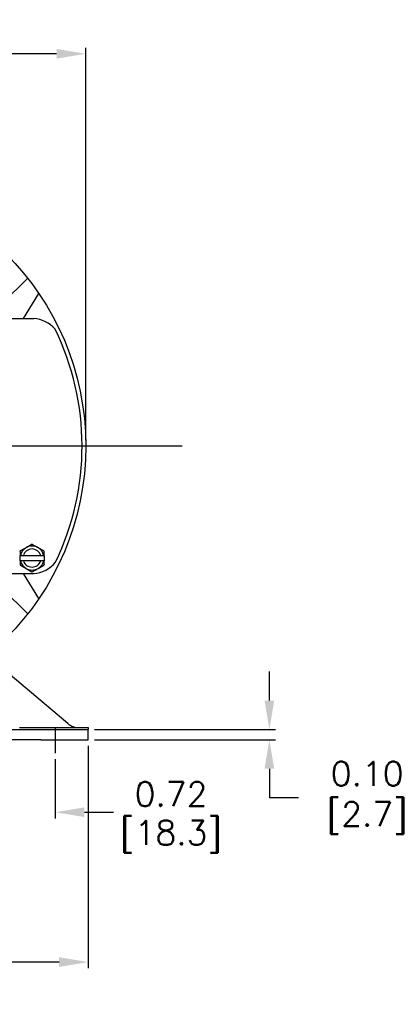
# Model space of a CAD drawing. Extents: x 897.4 to 937.4, y -8.5 to 19.5.
# Tile 5 of 6: x 911.8 to 915.7, y -0.1 to 10. Entities that reach past the tile are written whole.
import ezdxf

# ---------------------------------------------------------------- set-up
doc = ezdxf.new("R2010")
doc.units = 0
doc.header["$LTSCALE"] = 4
doc.header["$MEASUREMENT"] = 0
doc.linetypes.add('CENTER2', pattern=[1.125, 0.75, -0.125, 0.125, -0.125])
doc.layers.get('0').update_dxf_attribs({"linetype": 'CONTINUOUS'})
doc.layers.get('DEFPOINTS').update_dxf_attribs({"linetype": 'CONTINUOUS'})
for name, color, linetype in [('CENTER', 40, 'CENTER2'), ('DIMENSIONS', 140, 'CONTINUOUS'), ('DIMENSIONS @ 1', 140, 'CONTINUOUS'), ('TEXT', 140, 'CONTINUOUS'), ('TEXT @ 1', 140, 'CONTINUOUS')]:
    doc.layers.add(name, color=color, linetype=linetype)
doc.styles.get("Standard").update_dxf_attribs({"font": 'romans.shx'})
doc.dimstyles.get("Standard").update_dxf_attribs({"dimtxt": 0.25, "dimasz": 0.3, "dimexe": 0.0625, "dimexo": 0.0625, "dimgap": 0.0625, "dimtad": 0, "dimtih": 1, "dimtoh": 1, "dimzin": 0, "dimdsep": 46, "dimtxsty": 'Standard', "dimcen": 0, "dimadec": 0, "dimazin": 0, "dimtfac": 1, "dimtofl": 0, "dimtmove": 0, "dimatfit": 3, "dimfxl": 0, "dimtolj": 1, "dimtzin": 0, "dimarcsym": 0})

# ---------------------------------------------------------------- blocks, each defined once
blk = doc.blocks.new('*D79')
at = {"layer": 'DEFPOINTS', "color": 0}
for p in [(912.505, 9.685), (906.897, 5.637), (912.505, 5.637)]:
    blk.add_point(p, dxfattribs=at)
at = {"layer": 'TEXT', "color": 0, "lineweight": -2}
for p, q in [((906.897, 8.504), (906.897, 9.747)), ((907.197, 9.685), (908.365, 9.685)), ((912.205, 9.685), (911.038, 9.685)), ((912.505, 5.7), (912.505, 9.747)), ((906.897, 5.7), (906.897, 8.379))]:
    blk.add_line(p, q, dxfattribs=at)
at = {"layer": 'TEXT', "color": 0}
for points in [[(907.197, 9.735), (907.197, 9.635), (906.897, 9.685)], [(912.205, 9.735), (912.205, 9.635), (912.505, 9.685)]]:
    blk.add_solid(points, dxfattribs=at)
at = {"layer": 'TEXT', "color": 0, "char_height": 0.25, "attachment_point": 5}
for s, insert in [('\\A1;5.61', (909.701, 9.872)), ('\\A1;[142.4]  MAX', (909.701, 9.432))]:
    blk.add_mtext(s, dxfattribs=dict(at, insert=insert))
blk = doc.blocks.new('*D80')
at = {"layer": 'DEFPOINTS', "color": 0}
for p in [(906.871, 2.608), (912.531, 2.608), (912.531, 0.314)]:
    blk.add_point(p, dxfattribs=at)
at = {"layer": 'TEXT', "color": 0, "lineweight": -2}
for p, q in [((906.871, 2.545), (906.871, 0.252)), ((912.531, 2.545), (912.531, 0.252)), ((907.171, 0.314), (908.99, 0.314)), ((912.231, 0.314), (910.413, 0.314))]:
    blk.add_line(p, q, dxfattribs=at)
at = {"layer": 'TEXT', "color": 0}
for points in [[(907.171, 0.364), (907.171, 0.264), (906.871, 0.314)], [(912.231, 0.364), (912.231, 0.264), (912.531, 0.314)]]:
    blk.add_solid(points, dxfattribs=at)
at = {"layer": 'TEXT', "color": 0, "char_height": 0.25, "attachment_point": 5}
for s, insert in [('\\A1;5.66', (909.701, 0.502)), ('\\A1;[143.8]', (909.701, 0.061))]:
    blk.add_mtext(s, dxfattribs=dict(at, insert=insert))
blk = doc.blocks.new('*D82')
at = {"layer": 'DEFPOINTS', "color": 0}
for p in [(912.531, 2.712), (912.531, 2.608), (914.397, 2.608)]:
    blk.add_point(p, dxfattribs=at)
at = {"layer": 'TEXT', "color": 0, "lineweight": -2}
for p, q in [((914.397, 3.012), (914.397, 3.312)), ((912.594, 2.712), (914.46, 2.712)), ((912.594, 2.608), (914.46, 2.608)), ((914.397, 2.308), (914.397, 2.008)), ((914.697, 2.008), (914.397, 2.008))]:
    blk.add_line(p, q, dxfattribs=at)
at = {"layer": 'TEXT', "color": 0}
for points in [[(914.347, 3.012), (914.447, 3.012), (914.397, 2.712)], [(914.347, 2.308), (914.447, 2.308), (914.397, 2.608)]]:
    blk.add_solid(points, dxfattribs=at)
at = {"layer": 'TEXT', "color": 0, "insert": (915.319, 2.008), "char_height": 0.25, "attachment_point": 5}
blk.add_mtext('\\A1; 0.10\\P [2.7]', dxfattribs=at)
blk = doc.blocks.new('*D77')
at = {"layer": 'DEFPOINTS', "color": 0}
for p in [(911.471, 2.468), (912.191, 2.468), (912.191, 1.86)]:
    blk.add_point(p, dxfattribs=at)
at = {"layer": 'DIMENSIONS', "color": 0, "lineweight": -2}
for p, q in [((911.471, 2.406), (911.471, 1.797)), ((912.191, 2.406), (912.191, 1.797)), ((911.171, 1.86), (910.871, 1.86)), ((912.491, 1.86), (912.791, 1.86))]:
    blk.add_line(p, q, dxfattribs=at)
at = {"layer": 'DIMENSIONS', "color": 0}
for points in [[(911.171, 1.91), (911.171, 1.81), (911.471, 1.86)], [(912.491, 1.91), (912.491, 1.81), (912.191, 1.86)]]:
    blk.add_solid(points, dxfattribs=at)
at = {"layer": 'DIMENSIONS', "color": 0, "char_height": 0.25, "attachment_point": 5}
for s, insert in [('\\A1;0.72', (913.384, 2.047)), ('\\A1;[18.3]', (913.384, 1.607))]:
    blk.add_mtext(s, dxfattribs=dict(at, insert=insert))

msp = doc.modelspace()

# ---------------------------------------------------------------- linework, layer by layer
for p, q in [((911.90687, 7.36901), (911.64844, 7.11058)), ((912.01748, 7.21092), (911.86122, 6.95236)), ((911.22711, 6.95236), (911.96851, 6.95236)), ((911.86122, 4.32236), (912.01748, 4.06381)), ((911.64753, 4.16507), (911.90687, 3.90572))]:
    msp.add_line(p, q)
at = {"color": 7, "linetype": 'Continuous', "lineweight": 25}
for p, q in [((911.88986, 4.58932), (911.83097, 4.55532)), ((911.94875, 4.62332), (911.88986, 4.58932)), ((912.01336, 4.58932), (911.95447, 4.62332)), ((912.07225, 4.55532), (912.01336, 4.58932)), ((911.82811, 4.50986), (911.83121, 4.50986)), ((911.82811, 4.45486), (911.82811, 4.50986)), ((911.83121, 4.50986), (911.86224, 4.50986)), ((911.86224, 4.50986), (912.04097, 4.50986)), ((912.04097, 4.50986), (912.07201, 4.50986)), ((912.07201, 4.50986), (912.07511, 4.50986)), ((912.07511, 4.50986), (912.07511, 4.45486)), ((911.83121, 4.45486), (911.82811, 4.45486)), ((911.83097, 4.40941), (911.88986, 4.37541)), ((911.86224, 4.45486), (911.83121, 4.45486)), ((912.04097, 4.45486), (911.86224, 4.45486)), ((911.88986, 4.37541), (911.94875, 4.34141)), ((911.95447, 4.34141), (912.01336, 4.37541)), ((912.01336, 4.37541), (912.07225, 4.40941)), ((912.07201, 4.45486), (912.04097, 4.45486)), ((912.07511, 4.45486), (912.07201, 4.45486)), ((911.22691, 4.32236), (911.96851, 4.32236)), ((912.31919, 2.77478), (911.61433, 3.36999)), ((910.90146, 2.71248), (912.04146, 2.71248)), ((911.82146, 2.73248), (912.53146, 2.73248)), ((912.04146, 2.71248), (912.53146, 2.71248)), ((912.53146, 2.73248), (912.53146, 2.71248)), ((912.53146, 2.60788), (912.53146, 2.71248)), ((912.04146, 2.60788), (910.89146, 2.60788)), ((912.04146, 2.60788), (912.53146, 2.60788))]:
    msp.add_line(p, q, dxfattribs=at)
msp.add_circle((909.70146, 5.63736), 2.804)
for centre, radius, start, end in [((911.94679, 6.62729), 0.32579, 41.726735, 86.177946), ((911.95161, 4.48236), 0.1235, 120, 167.133975), ((911.95161, 4.48236), 0.0935, 17.104635, 162.895365), ((911.95161, 4.48236), 0.1235, 60, 120), ((911.95161, 4.48236), 0.1235, 12.866025, 60), ((911.95161, 4.48236), 0.1235, 192.866025, 240), ((911.95161, 4.48236), 0.0935, 197.104635, 342.895365), ((911.95161, 4.48236), 0.1235, 240, 300), ((911.94309, 4.64691), 0.32554, 274.478054, 320.580804), ((911.95161, 4.48236), 0.1235, 300, 347.133975), ((912.43871, 2.92248), 0.19, 231.020529, 270)]:
    msp.add_arc(centre, radius, start, end, dxfattribs=at)
msp.add_arc((909.70146, 5.63736), 2.76565, 334.350098, 25.870785)
for points, knots in [([(911.95447, 4.62332), (911.95398, 4.6236), (911.95344, 4.62381), (911.95287, 4.62394), (911.95231, 4.62407), (911.95171, 4.62411), (911.95113, 4.62406), (911.95057, 4.62402), (911.95001, 4.62388), (911.9495, 4.62368), (911.94924, 4.62358), (911.94899, 4.62346), (911.94875, 4.62332)], [0, 0, 0, 0, 0.000044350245, 0.000044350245, 0.000044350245, 0.000088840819, 0.000088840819, 0.000088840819, 0.000131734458, 0.000131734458, 0.000131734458, 0.000153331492, 0.000153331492, 0.000153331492, 0.000153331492]), ([(911.82811, 4.55036), (911.82811, 4.55092), (911.82819, 4.5515), (911.82836, 4.55206), (911.82853, 4.55261), (911.8288, 4.55315), (911.82913, 4.55363), (911.82945, 4.55409), (911.82984, 4.55451), (911.83028, 4.55485), (911.8305, 4.55502), (911.83073, 4.55518), (911.83097, 4.55532)], [0, 0, 0, 0, 0.000044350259, 0.000044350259, 0.000044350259, 0.000088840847, 0.000088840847, 0.000088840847, 0.00013173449, 0.00013173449, 0.00013173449, 0.000153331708, 0.000153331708, 0.000153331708, 0.000153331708]), ([(912.07225, 4.55532), (912.07273, 4.55504), (912.07319, 4.55467), (912.07358, 4.55425), (912.07398, 4.55382), (912.07431, 4.55333), (912.07456, 4.5528), (912.0748, 4.55229), (912.07497, 4.55174), (912.07505, 4.5512), (912.07509, 4.55092), (912.07511, 4.55064), (912.07511, 4.55036)], [0, 0, 0, 0, 0.000044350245, 0.000044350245, 0.000044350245, 0.000088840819, 0.000088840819, 0.000088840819, 0.000131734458, 0.000131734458, 0.000131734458, 0.000153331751, 0.000153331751, 0.000153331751, 0.000153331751]), ([(911.82811, 4.41436), (911.82811, 4.4138), (911.82819, 4.41322), (911.82836, 4.41267), (911.82853, 4.41212), (911.8288, 4.41158), (911.82913, 4.4111), (911.82945, 4.41064), (911.82984, 4.41022), (911.83028, 4.40988), (911.8305, 4.4097), (911.83073, 4.40955), (911.83097, 4.40941)], [0, 0, 0, 0, 0.000044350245, 0.000044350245, 0.000044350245, 0.000088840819, 0.000088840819, 0.000088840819, 0.000131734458, 0.000131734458, 0.000131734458, 0.000153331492, 0.000153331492, 0.000153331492, 0.000153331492]), ([(912.07511, 4.41436), (912.07511, 4.4138), (912.07502, 4.41322), (912.07485, 4.41267), (912.07468, 4.41212), (912.07442, 4.41158), (912.07409, 4.4111), (912.07376, 4.41064), (912.07337, 4.41022), (912.07294, 4.40988), (912.07272, 4.4097), (912.07249, 4.40955), (912.07225, 4.40941)], [0, 0, 0, 0, 0.000044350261, 0.000044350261, 0.000044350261, 0.000088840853, 0.000088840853, 0.000088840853, 0.000131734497, 0.000131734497, 0.000131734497, 0.000153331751, 0.000153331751, 0.000153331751, 0.000153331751]), ([(911.94875, 4.34141), (911.94923, 4.34113), (911.94978, 4.34091), (911.95034, 4.34078), (911.9509, 4.34066), (911.9515, 4.34061), (911.95208, 4.34066), (911.95264, 4.34071), (911.9532, 4.34084), (911.95372, 4.34105), (911.95398, 4.34115), (911.95423, 4.34127), (911.95447, 4.34141)], [0, 0, 0, 0, 0.000044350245, 0.000044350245, 0.000044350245, 0.000088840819, 0.000088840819, 0.000088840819, 0.000131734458, 0.000131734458, 0.000131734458, 0.000153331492, 0.000153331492, 0.000153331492, 0.000153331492])]:
    msp.add_open_spline(points, degree=3, knots=knots, dxfattribs=at)
for points in [[(911.82811, 4.55036), (911.82811, 4.53705), (911.82811, 4.52358), (911.82811, 4.50986)], [(912.07511, 4.50986), (912.07511, 4.52358), (912.07511, 4.53705), (912.07511, 4.55036)], [(911.82811, 4.45486), (911.82811, 4.44114), (911.82811, 4.42767), (911.82811, 4.41436)], [(912.07511, 4.41436), (912.07511, 4.42767), (912.07511, 4.44114), (912.07511, 4.45486)]]:
    msp.add_open_spline(points, degree=3, dxfattribs=at)
at = {"layer": 'CENTER'}
for p, q in [((913.49755, 5.63736), (905.82093, 5.63736)), ((912.19147, 2.7302), (912.19147, 2.4683))]:
    msp.add_line(p, q, dxfattribs=at)

# ---------------------------------------------------------------- dimensions: what is measured, and where the dimension line sits
at = {"layer": 'DIMENSIONS @ 1'}
dim = msp.add_linear_dim(base=(912.19147, 1.85972), p1=(911.47147, 2.4683), p2=(912.19147, 2.4683), dimstyle='Standard', override={"dimscale": 1, "dimtxt": 0.25, "dimpost": '\\X', "dimtix": 0, "dimtofl": 0, "dimtmove": 0, "dimatfit": 3}, dxfattribs=at)
dim.commit()
dim.dimension.update_dxf_attribs({"geometry": '*D77', "text_midpoint": (913.38373, 1.85972)})
at = {"layer": 'TEXT @ 1'}
dim = msp.add_linear_dim(base=(912.50546, 9.68499), p1=(906.89746, 5.63736), p2=(912.50546, 5.63736), text='<>  MAX', dimstyle='Standard', override={"dimscale": 1, "dimtxt": 0.25, "dimpost": '\\X', "dimtix": 0, "dimtofl": 0, "dimtmove": 0, "dimatfit": 3}, dxfattribs=at)
dim.commit()
dim.dimension.update_dxf_attribs({"geometry": '*D79', "text_midpoint": (909.70146, 9.68499)})
dim = msp.add_linear_dim(base=(914.39728, 2.60788), p1=(912.53146, 2.71248), p2=(912.53146, 2.60788), angle=90, text=' <>', dimstyle='Standard', override={"dimscale": 1, "dimtxt": 0.25, "dimpost": '\\X', "dimtix": 0, "dimtofl": 0, "dimtmove": 1, "dimatfit": 3}, dxfattribs=at)
dim.commit()
dim.dimension.update_dxf_attribs({"geometry": '*D82', "text_midpoint": (914.62377, 2.18626), "dimtype": 160})
dim = msp.add_linear_dim(base=(912.53146, 0.3143), p1=(906.87147, 2.60788), p2=(912.53146, 2.60788), dimstyle='Standard', override={"dimscale": 1, "dimtxt": 0.25, "dimpost": '\\X', "dimtix": 0, "dimtofl": 0, "dimtmove": 0, "dimatfit": 3}, dxfattribs=at)
dim.commit()
dim.dimension.update_dxf_attribs({"geometry": '*D80', "text_midpoint": (909.70146, 0.3143)})

doc.saveas('drawing.dxf')
